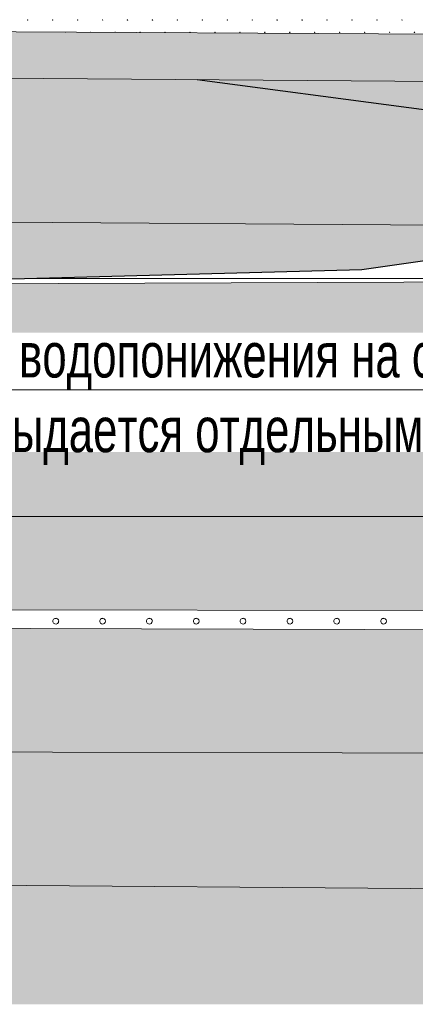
# Model space of a CAD drawing. Header units: millimetres. Extents: x 615418 to 955542, y 450519 to 646666.
# Tile 8 of 84: x 663336 to 674389, y 579958 to 607446. Entities that reach past the tile are written whole.
import ezdxf
from ezdxf import colors
from ezdxf.entities.mleader import LeaderData, LeaderLine
from ezdxf.math import Vec2, Vec3

# ---------------------------------------------------------------- set-up
doc = ezdxf.new("R2010")
doc.units = ezdxf.units.MM
doc.layers.add('Bound', color=7, linetype='Continuous')
doc.layers.add('Fill', color=7, linetype='Continuous')
doc.layers.add('Отдел_Выноски(точка)', color=7, linetype='Continuous', lineweight=15)
doc.styles.add('arial', font='arial.ttf')
pattern_1 = [(197.87055, (767405.044, 606052.442), (-2090.787921, -696.5901627), [8.1465, -22691.8873]), (197.87055, (767060.044, 605707.442), (-2090.787921, -696.5901627), [8.1465, -22691.8873]), (270, (767052.3, 605704.9), (696.9293, 4e-14), [8.146, -688.4443]), (270, (767397.3, 606049.9), (696.9293, 4e-14), [8.146, -688.4443]), (342.12945, (767397.394, 606041.792), (19514.0205961, -6269.3114633), [8.1465, -22691.8873]), (342.12945, (767052.394, 605696.792), (19514.0205961, -6269.3114633), [8.1465, -22691.8873]), (53.95936, (767405.044, 606039.24), (3484.646535, 4876.131138), [8.1465, -9468.1]), (53.95936, (767060.044, 605694.24), (3484.646535, 4876.131138), [8.1465, -9468.1]), (126.04064, (767064.874, 605700.84), (-2090.787921, 2786.36065), [8.146, -9468.1007]), (126.04064, (767409.874, 606045.84), (-2090.787921, 2786.36065), [8.146, -9468.1007])]
pattern_2 = [(90, (766712.94, 605367.84), (-375, 375), [16.5, -733.5]), (45, (766712.94, 605384.34), (-375, 375), [16.9706, -513.3595]), (0, (766724.94, 605396.34), (375, 375), [16.5, -733.5]), (315, (766741.44, 605396.34), (375, 375), [16.9706, -513.3595]), (90, (766753.44, 605367.84), (-375, 375), [16.5, -733.5]), (45, (766741.44, 605355.84), (-375, 375), [16.9706, -513.3595]), (0, (766724.94, 605355.84), (375, 375), [16.5, -733.5]), (315, (766712.94, 605367.84), (375, 375), [16.9706, -513.3595])]

# ---------------------------------------------------------------- blocks, each defined once
blk = doc.blocks.new('_None')

msp = doc.modelspace()

# ---------------------------------------------------------------- hatches: boundary and pattern name
at = {"layer": 'Fill'}
h = msp.add_hatch(dxfattribs=at)
h.set_pattern_fill('GR28', color=256, scale=1500, pattern_type=2)
h.set_pattern_definition(pattern_2)
h.paths.add_polyline_path([(716530.4, 606205.5), (715585.6, 606328.2), (714646.2, 606439.5), (713706.9, 606540.1), (712767.5, 606630.1), (711828.1, 606709.4), (710888.7, 606778), (709949.4, 606836), (709010, 606883.3), (708070.6, 606915.8), (707131.2, 606915.8), (706191.9, 606915.8), (705252.5, 606915.8), (704313.1, 606915.8), (703373.7, 606915.8), (702434.4, 606915.8), (688535.1, 606965.6), (648050.1, 607191.7), (632118.4, 607202.6), (632118.4, 605925.1), (648050.1, 605925.1), (688535.1, 605615.9), (691114.5, 605615.8), (693894.5, 605615.8), (696674.4, 605615.8), (699454.4, 605615.8), (702434.4, 605615.8), (703373.7, 605615.8), (704313.1, 605615.8), (705252.5, 605615.8), (706191.9, 605615.8), (707131.2, 605615.8), (708070.6, 605615.8), (709010, 605615.8), (709949.4, 605632), (720457.6, 605664.7)])
at = {"layer": 'Fill', "lineweight": 13}
h = msp.add_hatch(dxfattribs=at)
h.set_pattern_fill('GR30', color=256, scale=1500, pattern_type=2)
h.set_pattern_definition([(197.866148, (766950.019, 605597.732), (-1469.25, -489.3829239), [8.8168, -15942.6809]), (197.866148, (767197.519, 605845.232), (-1469.25, -489.3829239), [8.8168, -15942.6809]), (270, (767189.1, 605842.5), (489.75, 3e-14), [8.8168, -480.566]), (270, (766941.6, 605595), (489.75, 3e-14), [8.8168, -480.566]), (342.133852, (766941.694, 605586.242), (13713.0000001, -4404.4463148), [8.817, -15942.6807]), (342.133852, (767189.194, 605833.742), (13713.0000001, -4404.4463148), [8.817, -15942.6807]), (53.95219, (766949.944, 605583.392), (2448.75, 3425.680467), [8.817, -6649.238]), (53.95219, (767197.444, 605830.892), (2448.75, 3425.680467), [8.817, -6649.238]), (126.04781, (767202.694, 605838.092), (-1469.25, 1957.531695), [8.8168, -6649.2382]), (126.04781, (766955.194, 605590.592), (-1469.25, 1957.531695), [8.8168, -6649.2382])])
h.paths.add_polyline_path([(727995.8, 603714.5), (724561.7, 604680.4), (720457.6, 605664.7), (709949.4, 605632), (709010, 605615.8), (708070.6, 605615.8), (707131.2, 605615.8), (706191.9, 605615.8), (705252.5, 605615.8), (704313.1, 605615.8), (703373.7, 605615.8), (702434.4, 605615.8), (699454.4, 605615.8), (696674.4, 605615.8), (693894.5, 605615.8), (691114.5, 605615.8), (688535.1, 605615.9), (648050.1, 605925.1), (632118.4, 605925.1), (632118.4, 605231.5), (630618.4, 604231.5), (633617.3, 603231.8), (638506.2, 601983), (648050.1, 601895.8), (688535.1, 601615.9), (692099.6, 601615.8), (693894.5, 601615.8), (696674.4, 601615.8), (699454.4, 601615.8), (702434.4, 601615.8), (706946.3, 601589.7), (711458.2, 601512.5), (715970.1, 601387.6), (720482, 601220.5), (724993.9, 601018.3), (729505.8, 600790.1), (734017.7, 600545.8), (738529.6, 600295.9), (732612.7, 601996.1)])
h = msp.add_hatch(dxfattribs=at)
h.set_pattern_fill('GR29', color=256, scale=1500, pattern_type=2)
h.set_pattern_definition(pattern_1)
h.paths.add_polyline_path([(946165.8, 599637.2), (950535.1, 599915.3), (954042.3, 600127.5), (954042.3, 602231.5), (955542.3, 603231.5), (954989.5, 603415.7), (954042.3, 603379.5), (951843.6, 603295.4), (943944.1, 603034.7), (933579.3, 602648.5), (923214.4, 602235), (912849.6, 601812.2), (902484.8, 601398.7), (892119.9, 601012.4), (890601, 600962.3), (886930.5, 600781.1), (884340, 600669.3), (881749.5, 600557.5), (879158.8, 600462.1), (876568.2, 600366.7), (873977.5, 600271.3), (871386.9, 600175.9), (868796.1, 600100.4), (866205.3, 600025), (863614.5, 599949.5), (861023.8, 599874), (858432.9, 599820.9), (855841.9, 599767.9), (853251, 599714.8), (850660.1, 599661.8), (847475.8, 599545.8), (840295.8, 599545.8), (837106.8, 599545.8), (834117.9, 599545.8), (831128.9, 599545.8), (828139.9, 599545.9), (825151, 599545.9), (822162, 599545.9), (819173, 599545.9), (817678.5, 599545.8), (816903.7, 599474.9), (816157.8, 599418.1), (815411.8, 599362), (814665.9, 599305.8), (813920, 599249.7), (813174, 599193.6), (812428, 599139.8), (811682, 599085.9), (810936, 599032.1), (810190.1, 598978.2), (809444, 598928), (808697.8, 598877.8), (807951.7, 598827.6), (807205.6, 598777.4), (806459.4, 598732.1), (805713.2, 598686.8), (804966.9, 598641.5), (804220.7, 598596.3), (803474.2, 598556.9), (802727.8, 598517.5), (801981.4, 598478.1), (801235, 598438.7), (800488.4, 598406.1), (799741.8, 598373.4), (798995.2, 598340.7), (798248.6, 598308), (797501.7, 598282.4), (796754.9, 598256.9), (796008.1, 598231.4), (795136.3, 598205.1), (795071.3, 598205.7), (793411.4, 598203.9), (791761.5, 598198.1), (790111.6, 598188.7), (788461.7, 598176.1), (786811.8, 598160.8), (785161.9, 598143.7), (783512.1, 598125.2), (781862.2, 598106.4), (780212.3, 598088), (778562.4, 598070.8), (776912.5, 598055.6), (775262.6, 598043), (773612.7, 598033.6), (771962.8, 598027.8), (770212.9, 598025.8), (765601, 598053), (761089.1, 598133.5), (756577.2, 598263.6), (752065.3, 598437.8), (747553.4, 598648.3), (743041.5, 598886.1), (738529.6, 599140.7), (734017.7, 599401), (729505.8, 599655.6), (724993.9, 599893.3), (720482, 600103.9), (715970.1, 600278.1), (711458.2, 600408.2), (706946.3, 600488.6), (702434.4, 600515.8), (688535.1, 600172.8), (657179.2, 600049), (648050.1, 600607.1), (638506.2, 601983), (633618.5, 603231.5), (632118.4, 602231.5), (632118.4, 594516.2), (648050.1, 593573.8), (688535.1, 593577.4), (705044.4, 593577.3), (721336.5, 593180.5), (737628.6, 592783.6), (755362.9, 594099.9), (766712.9, 594451.3), (770212.9, 594545.8), (795161.3, 594606.1), (798250.3, 594601.9), (801239.2, 594590.3), (804228.2, 594571.5), (807217.2, 594546.3), (810206.1, 594515.8), (813195.1, 594481.5), (816184.1, 594444.7), (819173, 594407), (822162, 594370.2), (825151, 594335.8), (828139.9, 594305.4), (831128.9, 594280.2), (834117.9, 594261.4), (837106.8, 594249.8), (840295.8, 594245.8), (847475.8, 594245.7), (885266.5, 593669.6)])
at = {"layer": 'Fill'}
h = msp.add_hatch(dxfattribs=at)
h.set_pattern_fill('GR39', color=256, scale=1500, style=0, pattern_type=2)
h.set_pattern_definition([(0, (767140.44, 605463.8), (0, 868.83), [0, -843]), (0, (767681.94, 606009.8), (0, 868.83), [0, -843]), (0, (766838.94, 606009.8), (0, 868.83), [0, -843]), (46.589094, (767045.944, 606216.842), (32034, 33884.37), [159.48, -47680.692]), (45.009384, (767552.944, 605880.842), (843, 868.83), [168.765, -40372.0644]), (44.01591, (767209.444, 605534.342), (843, 868.83), [182.1, -18573.4564]), (45.009384, (767381.944, 605709.842), (843, 868.83), [177.105, -40363.7244]), (46.627721, (766880.944, 606048.842), (30348, 32146.71), [189.63, -45229.577])])
h.paths.add_polyline_path([(681246.8, 601666.3), (648050.1, 601895.8), (638506.2, 601983), (648050.1, 600607.1), (657179.2, 600049), (672895.5, 600474.5)])
at = {"layer": 'Fill', "lineweight": 13}
h = msp.add_hatch(dxfattribs=at)
h.set_pattern_fill('GR28', color=256, scale=1500, pattern_type=2)
h.set_pattern_definition(pattern_2)
h.paths.add_polyline_path([(737628.6, 592783.6), (721336.5, 593180.5), (705044.4, 593577.3), (688535.1, 593577.4), (648050.1, 593573.8), (632118.4, 594516.2), (632118.4, 590968.4), (648050.1, 590968.4), (688535.1, 590951.6), (705044.4, 590933.5), (721294.7, 591519.6)])
h = msp.add_hatch(dxfattribs=at)
h.set_pattern_fill('GR07', color=256, scale=2000, pattern_type=2)
h.set_pattern_definition([(0, (766695, 605355.8), (0, 1400), [3266, 0]), (0, (766695, 605821.8), (0, 1400), [3266, 0]), (0, (766695, 606289.8), (0, 1400), [3266, 0])])
h.paths.add_polyline_path([(881182.4, 586834.2), (877670.5, 587414.2), (875942.2, 587727.7), (874019, 588355), (872840.4, 588762.3), (847475.8, 588845.8), (845394.4, 588843.3), (840295.8, 588845.8), (795161.3, 588784.7), (770212.9, 588750.7), (766712.9, 588746.6), (755362.9, 588437), (726826.2, 589610.3), (705044.4, 590353.6), (688535.1, 590375.4), (648050.1, 590494.4), (632118.4, 590494.4), (632118.4, 587038.5), (648050.1, 587038.5), (688535.1, 586944.3), (705044.4, 586944.2), (755362.9, 585213.2), (766712.9, 585219.8), (770212.9, 585235.6), (795161.3, 585803.9), (840295.8, 586545), (847475.8, 586554.3), (884424.8, 586602)])
h = msp.add_hatch(dxfattribs=at)
h.set_pattern_fill('GR38', color=256, scale=1500, pattern_type=2)
h.set_pattern_definition([(45, (766713, 607455.8), (0, 3150), [1484.925, -2969.85]), (45, (768813, 605355.8), (0, 3150), [1484.925, -2969.85]), (45, (766713, 605355.8), (0, 3150), [2121.3, -2333.473]), (45, (768213, 606855.8), (0, 3150), [2333.4, -2121.373]), (45, (767763, 605355.8), (0, 3150), [2969.85, -1484.923]), (45, (766713, 606405.8), (0, 3150), [2969.85, -1484.923])])
h.paths.add_polyline_path([(954042.3, 587676.9), (950535.1, 587677.8), (887299.3, 587687.2), (875942.2, 587727.7), (877670.5, 587414.2), (881182.4, 586834.2), (884424.8, 586602), (950535.1, 586078.2), (954042.3, 586028.3)])
h.paths.add_polyline_path([(705044.4, 586944.2), (688535.1, 586944.3), (648050.1, 587038.5), (632118.4, 587038.5), (632118.4, 583392.7), (648050.1, 583392.7), (688535.1, 583082.4), (705044.4, 583082.3), (755362.9, 583329.5), (766712.9, 583133.1), (770212.9, 583130.7), (795161.3, 583525), (840295.8, 583746.7), (847475.8, 583745.8), (950535.1, 583871.1), (954042.3, 583878.8), (954042.3, 586028.3), (950535.1, 586078.2), (884424.8, 586602), (847475.8, 586554.3), (840295.8, 586545), (795161.3, 585803.9), (770212.9, 585235.6), (766712.9, 585219.8), (755362.9, 585213.2)])
h = msp.add_hatch(dxfattribs=at)
h.set_pattern_fill('GR29', color=256, scale=1500, pattern_type=2)
h.set_pattern_definition(pattern_1)
h.paths.add_polyline_path([(759209.5, 580399.1), (760209.5, 579958.3), (954042.3, 579958.3), (954042.3, 583878.8), (950535.1, 583871.1), (847475.8, 583745.8), (840295.8, 583746.7), (795161.3, 583525), (770212.9, 583130.7), (766712.9, 583133.1), (755362.9, 583329.5), (705044.4, 583082.3), (688535.1, 583082.4), (648050.1, 583392.7), (632118.4, 583392.7), (632118.4, 579958.3), (757209.5, 579958.3), (758209.5, 579976.3)])

# ---------------------------------------------------------------- linework, layer by layer
at = {"lineweight": 13}
for points in [[(657179.2, 600049), (688535.1, 600172.8), (702434.4, 600515.8), (706946.3, 600488.6), (711458.2, 600408.2), (715970.1, 600278.1), (720482, 600103.9), (724993.9, 599893.3), (729505.8, 599655.6), (734017.7, 599401), (738529.6, 599140.7), (743041.5, 598886.1), (747553.4, 598648.3), (751678.5, 598455.4)], [(632118.4, 594516.2), (648050.1, 593573.8), (688535.1, 593577.4), (705044.4, 593577.3), (721336.5, 593180.5), (737628.6, 592783.6)], [(632118.4, 590968.4), (648050.1, 590968.4), (688535.1, 590951.6), (705044.4, 590933.5), (721294.7, 591519.6), (737628.6, 592783.6), (755362.9, 594099.9)], [(872840.4, 588762.3), (847475.8, 588845.8), (845394.4, 588843.3), (840295.8, 588845.8), (795161.3, 588784.7), (770212.9, 588750.7), (766712.9, 588746.6), (755362.9, 588437), (726826.2, 589610.3), (705044.4, 590353.6), (688535.1, 590375.4), (648050.1, 590494.4), (632118.4, 590494.4)]]:
    msp.add_lwpolyline(points, dxfattribs=at)
at = {"layer": 'Bound', "lineweight": 13}
for points in [[(702434.4, 606915.8), (688535.1, 606965.6), (648050.1, 607191.7), (632118.4, 607202.6)], [(638506.2, 601983), (648050.1, 601895.8), (688535.1, 601615.9), (692099.6, 601615.8), (693894.5, 601615.8)], [(884424.8, 586602), (847475.8, 586554.3), (840295.8, 586545), (795161.3, 585803.9), (770212.9, 585235.6), (766712.9, 585219.8), (755362.9, 585213.2), (705044.4, 586944.2), (688535.1, 586944.3), (648050.1, 587038.5), (632118.4, 587038.5)], [(954042.3, 583878.8), (950535.1, 583871.1), (847475.8, 583745.8), (840295.8, 583746.7), (795161.3, 583525), (770212.9, 583130.7), (766712.9, 583133.1), (755362.9, 583329.5), (705044.4, 583082.3), (688535.1, 583082.4), (648050.1, 583392.7), (632118.4, 583392.7)]]:
    msp.add_lwpolyline(points, dxfattribs=at)
at = {"layer": 'Bound', "color": 7, "linetype": 'Continuous', "lineweight": 0}
msp.add_lwpolyline([(720457.6, 605664.7), (709949.4, 605632), (709010, 605615.8), (708070.6, 605615.8), (707131.2, 605615.8), (706191.9, 605615.8), (705252.5, 605615.8), (704313.1, 605615.8), (703373.7, 605615.8), (702434.4, 605615.8), (699454.4, 605615.8), (696674.4, 605615.8), (693894.5, 605615.8), (691114.5, 605615.8), (688535.1, 605615.9), (648050.1, 605925.1), (632118.4, 605925.1)], dxfattribs=at)
at = {"layer": 'Bound'}
for points in [[(692099.6, 601615.8), (692543.4, 601925.5), (688231.3, 602235.2), (688814.8, 602544.9), (688535.1, 602558.4), (678240.4, 603053.8), (680122.8, 604201.1), (668292.6, 605770.5)], [(633618.4, 603231.5), (638506.2, 601983), (648050.1, 600607.1), (657179.2, 600049), (672895.5, 600474.5), (681246.8, 601666.3)]]:
    msp.add_lwpolyline(points, dxfattribs=at)
at = {"layer": 'Fill', "linetype": 'Continuous', "lineweight": 13}
for p, q in [((663562.6, 607445.6), (663554.8, 607443.1)), ((663554.9, 607443.1), (663554.9, 607435)), ((663554.9, 607435), (663562.7, 607432.5)), ((663567.4, 607439), (663562.6, 607445.6)), ((663562.6, 607432.4), (663567.4, 607439)), ((664259.5, 607445.6), (664251.8, 607443.1)), ((664251.8, 607443.1), (664251.8, 607435)), ((664251.9, 607435), (664259.6, 607432.5)), ((664264.3, 607439), (664259.5, 607445.6)), ((664259.5, 607432.4), (664264.3, 607439)), ((664956.4, 607445.6), (664948.7, 607443.1)), ((664948.7, 607443.1), (664948.7, 607435)), ((664948.8, 607435), (664956.5, 607432.5)), ((664956.4, 607432.4), (664961.2, 607439)), ((664961.3, 607439), (664956.5, 607445.6)), ((665653.4, 607445.6), (665645.6, 607443.1)), ((665645.7, 607443.1), (665645.7, 607435)), ((665645.7, 607435), (665653.5, 607432.5)), ((665658.2, 607439), (665653.4, 607445.6)), ((665653.4, 607432.4), (665658.2, 607439)), ((666350.3, 607445.6), (666342.5, 607443.1)), ((666342.6, 607443.1), (666342.6, 607435)), ((666342.6, 607435), (666350.4, 607432.5)), ((666355.1, 607439), (666350.3, 607445.6)), ((666350.3, 607432.4), (666355.1, 607439)), ((667047.2, 607445.6), (667039.5, 607443.1)), ((667039.5, 607443.1), (667039.5, 607435)), ((667039.6, 607435), (667047.3, 607432.5)), ((667047.2, 607432.4), (667052, 607439)), ((667052.1, 607439), (667047.3, 607445.6)), ((667744.2, 607445.6), (667736.4, 607443.1)), ((667736.4, 607443.1), (667736.4, 607435)), ((667736.5, 607435), (667744.3, 607432.5)), ((667749, 607439), (667744.2, 607445.6)), ((667744.2, 607432.4), (667748.9, 607439)), ((668441.1, 607445.6), (668433.3, 607443.1)), ((668433.4, 607443.1), (668433.4, 607435)), ((668433.4, 607435), (668441.2, 607432.5)), ((668445.9, 607439), (668441.1, 607445.6)), ((668441.1, 607432.4), (668445.9, 607439)), ((669138, 607445.6), (669130.3, 607443.1)), ((669130.3, 607443.1), (669130.3, 607435)), ((669130.4, 607435), (669138.1, 607432.5)), ((669142.8, 607439), (669138, 607445.6)), ((669138, 607432.4), (669142.8, 607439)), ((669834.9, 607445.6), (669827.2, 607443.1)), ((669827.2, 607443.1), (669827.2, 607435)), ((669827.3, 607435), (669835, 607432.5)), ((669834.9, 607432.4), (669839.7, 607439)), ((669839.8, 607439), (669835, 607445.6)), ((670531.9, 607445.6), (670524.1, 607443.1)), ((670524.2, 607443.1), (670524.2, 607435)), ((670524.2, 607435), (670532, 607432.5)), ((670536.7, 607439), (670531.9, 607445.6)), ((670531.9, 607432.4), (670536.7, 607439)), ((671228.8, 607445.6), (671221, 607443.1)), ((671221.1, 607443.1), (671221.1, 607435)), ((671221.1, 607435), (671228.9, 607432.5)), ((671233.6, 607439), (671228.8, 607445.6)), ((671228.8, 607432.4), (671233.6, 607439)), ((671925.7, 607445.6), (671918, 607443.1)), ((671918, 607443.1), (671918, 607435)), ((671918.1, 607435), (671925.8, 607432.5)), ((671925.7, 607432.4), (671930.5, 607439)), ((671930.6, 607439), (671925.8, 607445.6)), ((672622.7, 607445.6), (672614.9, 607443.1)), ((672614.9, 607443.1), (672614.9, 607435)), ((672615, 607435), (672622.8, 607432.5)), ((672627.5, 607439), (672622.7, 607445.6)), ((672622.7, 607432.4), (672627.5, 607439)), ((673319.6, 607445.6), (673311.8, 607443.1)), ((673311.9, 607443.1), (673311.9, 607435)), ((673311.9, 607435), (673319.7, 607432.5)), ((673324.4, 607439), (673319.6, 607445.6)), ((673319.6, 607432.4), (673324.4, 607439)), ((674016.5, 607445.6), (674008.8, 607443.1)), ((674008.8, 607443.1), (674008.8, 607435)), ((674008.9, 607435), (674016.6, 607432.5)), ((674016.5, 607432.4), (674021.3, 607439)), ((674021.3, 607439), (674016.6, 607445.6)), ((664611.4, 607100.6), (664607.2, 607099.2)), ((664612.5, 607099.2), (664611.5, 607100.6)), ((665308.4, 607100.6), (665300.6, 607098.1)), ((665300.7, 607098.1), (665300.7, 607095.4)), ((665312.3, 607095.3), (665308.4, 607100.6)), ((666005.3, 607100.6), (665997.5, 607098.1)), ((665997.6, 607098.1), (665997.6, 607091.5)), ((666010.1, 607094), (666005.3, 607100.6)), ((666008.2, 607091.4), (666010.1, 607094)), ((666702.2, 607100.6), (666694.5, 607098.1)), ((666694.5, 607098.1), (666694.5, 607090)), ((666694.6, 607090), (666702.1, 607087.5)), ((666707.1, 607094), (666702.3, 607100.6)), ((666702.3, 607087.5), (666707, 607094)), ((667399.2, 607100.6), (667391.4, 607098.1)), ((667391.4, 607098.1), (667391.4, 607090)), ((667391.5, 607090), (667399.3, 607087.5)), ((667404, 607094), (667399.2, 607100.6)), ((667399.2, 607087.4), (667403.9, 607094)), ((668096.1, 607100.6), (668088.3, 607098.1)), ((668088.4, 607098.1), (668088.4, 607090)), ((668088.4, 607090), (668096.2, 607087.5)), ((668100.9, 607094), (668096.1, 607100.6)), ((668096.1, 607087.4), (668100.9, 607094)), ((668793, 607100.6), (668785.3, 607098.1)), ((668785.3, 607098.1), (668785.3, 607090)), ((668785.4, 607090), (668793.1, 607087.5)), ((668797.8, 607094), (668793, 607100.6)), ((668793, 607087.4), (668797.8, 607094)), ((669489.9, 607100.6), (669482.2, 607098.1)), ((669482.2, 607098.1), (669482.2, 607090)), ((669482.3, 607090), (669490, 607087.5)), ((669489.9, 607087.4), (669494.7, 607094)), ((669494.8, 607094), (669490, 607100.6)), ((670186.9, 607100.6), (670179.1, 607098.1)), ((670179.2, 607098.1), (670179.2, 607090)), ((670179.2, 607090), (670187, 607087.5)), ((670191.7, 607094), (670186.9, 607100.6)), ((670186.9, 607087.4), (670191.7, 607094)), ((670883.8, 607100.6), (670876, 607098.1)), ((670876.1, 607098.1), (670876.1, 607090)), ((670876.1, 607090), (670883.9, 607087.5)), ((670888.6, 607094), (670883.8, 607100.6)), ((670883.8, 607087.4), (670888.6, 607094)), ((671580.7, 607100.6), (671573, 607098.1)), ((671573, 607098.1), (671573, 607090)), ((671573.1, 607090), (671580.8, 607087.5)), ((671580.7, 607087.4), (671585.5, 607094)), ((671585.6, 607094), (671580.8, 607100.6)), ((672277.7, 607100.6), (672269.9, 607098.1)), ((672269.9, 607098.1), (672269.9, 607090)), ((672270, 607090), (672277.8, 607087.5)), ((672282.5, 607094), (672277.7, 607100.6)), ((672277.7, 607087.4), (672282.5, 607094)), ((672974.6, 607100.6), (672966.8, 607098.1)), ((672966.9, 607098.1), (672966.9, 607090)), ((672966.9, 607090), (672974.7, 607087.5)), ((672979.4, 607094), (672974.6, 607100.6)), ((672974.6, 607087.4), (672979.4, 607094)), ((673671.5, 607100.6), (673663.8, 607098.1)), ((673663.8, 607098.1), (673663.8, 607090)), ((673663.9, 607090), (673671.6, 607087.5)), ((673671.5, 607087.4), (673676.3, 607094)), ((673676.3, 607094), (673671.6, 607100.6)), ((674368.4, 607100.6), (674360.7, 607098.1)), ((674360.7, 607098.1), (674360.7, 607090)), ((674360.8, 607090), (674368.5, 607087.5)), ((674368.4, 607087.4), (674373.2, 607094)), ((674373.3, 607094), (674368.5, 607100.6)), ((663564, 600221.8), (665448.9, 600221.8)), ((665448.9, 600221.8), (668714.9, 600221.8)), ((668714.9, 600221.8), (671980.9, 600221.8)), ((671980.9, 600221.8), (675246.9, 600221.8)), ((664282.4, 590706.5), (664264.3, 590671.9)), ((664314.6, 590728.8), (664282.4, 590706.5)), ((664353.3, 590733.4), (664314.5, 590728.7)), ((664389.9, 590719.6), (664353.4, 590733.5)), ((664415.8, 590690.4), (664389.9, 590719.7)), ((665590.7, 590706.5), (665572.6, 590671.9)), ((665622.9, 590728.8), (665590.7, 590706.5)), ((665661.6, 590733.4), (665622.8, 590728.7)), ((665698.2, 590719.6), (665661.7, 590733.5)), ((665724.1, 590690.4), (665698.2, 590719.7)), ((666899, 590706.5), (666880.9, 590671.9)), ((666931.2, 590728.8), (666899, 590706.5)), ((666969.9, 590733.4), (666931.1, 590728.7)), ((667006.5, 590719.6), (666970, 590733.5)), ((667032.4, 590690.4), (667006.5, 590719.7)), ((668207.3, 590706.5), (668189.2, 590671.9)), ((668239.5, 590728.8), (668207.3, 590706.5)), ((668278.2, 590733.4), (668239.4, 590728.7)), ((668314.8, 590719.6), (668278.3, 590733.5)), ((668340.7, 590690.4), (668314.8, 590719.7)), ((669515.6, 590706.5), (669497.5, 590671.9)), ((669547.8, 590728.8), (669515.6, 590706.5)), ((669586.5, 590733.4), (669547.7, 590728.7)), ((669623.1, 590719.6), (669586.6, 590733.5)), ((669649, 590690.4), (669623.1, 590719.7)), ((670823.9, 590706.5), (670805.8, 590671.9)), ((670856.1, 590728.8), (670823.9, 590706.5)), ((670894.8, 590733.4), (670856, 590728.7)), ((670931.4, 590719.6), (670894.9, 590733.5)), ((670957.3, 590690.4), (670931.4, 590719.7)), ((672132.2, 590706.5), (672114.1, 590671.9)), ((672164.4, 590728.8), (672132.2, 590706.5)), ((672203.1, 590733.4), (672164.3, 590728.7)), ((672239.7, 590719.6), (672203.2, 590733.5)), ((672265.6, 590690.4), (672239.8, 590719.7)), ((673440.5, 590706.5), (673422.4, 590671.9)), ((673472.7, 590728.8), (673440.5, 590706.5)), ((673511.4, 590733.4), (673472.6, 590728.7)), ((673548, 590719.6), (673511.5, 590733.5)), ((673573.9, 590690.4), (673548.1, 590719.7)), ((664264.2, 590671.9), (664264.2, 590632.9)), ((664264.3, 590632.8), (664282.4, 590598.2)), ((664282.4, 590598.3), (664314.5, 590576)), ((664314.6, 590576), (664353.4, 590571.3)), ((664353.3, 590571.4), (664389.9, 590585.2)), ((664389.9, 590585.2), (664415.8, 590614.5)), ((664415.8, 590614.4), (664425, 590652.4)), ((664425.3, 590652.4), (664416, 590690.4)), ((665572.5, 590671.9), (665572.5, 590632.9)), ((665572.6, 590632.8), (665590.7, 590598.2)), ((665590.7, 590598.3), (665622.8, 590576)), ((665622.9, 590576), (665661.7, 590571.3)), ((665661.6, 590571.4), (665698.2, 590585.2)), ((665698.2, 590585.2), (665724.1, 590614.5)), ((665724.1, 590614.4), (665733.3, 590652.4)), ((665733.6, 590652.4), (665724.3, 590690.4)), ((666880.8, 590671.9), (666880.8, 590632.9)), ((666880.9, 590632.8), (666899, 590598.2)), ((666899, 590598.3), (666931.1, 590576)), ((666931.2, 590576), (666970, 590571.3)), ((666969.9, 590571.4), (667006.5, 590585.2)), ((667006.5, 590585.2), (667032.4, 590614.5)), ((667032.4, 590614.4), (667041.6, 590652.4)), ((667041.9, 590652.4), (667032.6, 590690.4)), ((668189.1, 590671.9), (668189.1, 590632.9)), ((668189.2, 590632.8), (668207.3, 590598.2)), ((668207.3, 590598.3), (668239.4, 590576)), ((668239.5, 590576), (668278.3, 590571.3)), ((668278.2, 590571.4), (668314.8, 590585.2)), ((668314.8, 590585.2), (668340.7, 590614.5)), ((668340.7, 590614.4), (668349.9, 590652.4)), ((668350.2, 590652.4), (668340.9, 590690.4)), ((669497.4, 590671.9), (669497.4, 590632.9)), ((669497.5, 590632.8), (669515.6, 590598.2)), ((669515.6, 590598.3), (669547.7, 590576)), ((669547.8, 590576), (669586.6, 590571.3)), ((669586.5, 590571.4), (669623.1, 590585.2)), ((669623.1, 590585.2), (669649, 590614.5)), ((669649, 590614.4), (669658.3, 590652.4)), ((669658.5, 590652.4), (669649.2, 590690.4)), ((670805.7, 590671.9), (670805.7, 590632.9)), ((670805.8, 590632.8), (670823.9, 590598.2)), ((670823.9, 590598.3), (670856.1, 590576)), ((670856.1, 590576), (670894.9, 590571.3)), ((670894.8, 590571.4), (670931.4, 590585.2)), ((670931.4, 590585.2), (670957.3, 590614.5)), ((670957.3, 590614.4), (670966.6, 590652.4)), ((670966.8, 590652.4), (670957.5, 590690.4)), ((672114, 590671.9), (672114, 590632.9)), ((672114.1, 590632.8), (672132.2, 590598.2)), ((672132.2, 590598.3), (672164.4, 590576)), ((672164.4, 590576), (672203.2, 590571.3)), ((672203.1, 590571.4), (672239.7, 590585.2)), ((672239.7, 590585.2), (672265.6, 590614.5)), ((672265.6, 590614.4), (672274.9, 590652.4)), ((672275.1, 590652.4), (672265.8, 590690.4)), ((673422.4, 590671.9), (673422.4, 590632.9)), ((673422.4, 590632.8), (673440.5, 590598.2)), ((673440.5, 590598.3), (673472.7, 590576)), ((673472.7, 590576), (673511.5, 590571.3)), ((673511.4, 590571.4), (673548, 590585.2)), ((673548, 590585.2), (673573.9, 590614.5)), ((673573.9, 590614.4), (673583.2, 590652.4)), ((673583.4, 590652.4), (673574.1, 590690.4))]:
    msp.add_line(p, q, dxfattribs=at)

# ---------------------------------------------------------------- next in the draw order: leaders
at = {"layer": 'Отдел_Выноски(точка)'}
ml = msp.add_multileader_mtext('Standard', dxfattribs=at)
ml.set_content('{\\W0.7;Скважина водопонижения на строительный период выдается отдельным комплектом}', color=256, style='arial')
ml.set_leader_properties(color=256, linetype='ByLayer', lineweight=-1)
ml.set_arrow_properties(name='NONE')
ml.build(insert=Vec2(0, 0))
ml.multileader.update_dxf_attribs({"text_left_attachment_type": 6, "text_right_attachment_type": 6, "arrow_head_size": 750})
ctx = ml.context
ctx.base_point, ctx.char_height, ctx.arrow_head_size, ctx.landing_gap_size, ctx.plane_origin = Vec3(657438.5, 597109.8), 1250, 750, 10, Vec3(661077.1, 564811.4)
ctx.left_attachment, ctx.right_attachment, ctx.text_align_type = 6, 6, 1
notes = []
notes.append((ctx, [(0, (1, 1, 0), (657115.1, 597109.8), (1, 0), 323.4, [(0, [(653900.9, 601996.5)], 0, [])])]))
ctx.mtext.insert, ctx.mtext.width, ctx.mtext.alignment, ctx.mtext.flow_direction = Vec3(669854.9, 598706.9), 25645.576, 2, 5
ctx.mtext.has_bg_fill, ctx.mtext.bg_color, ctx.mtext.bg_scale_factor, ctx.mtext.bg_transparency, ctx.mtext.use_window_bg_color = 1, -1073741824, 1, 0, 1
for ctx, leaders in notes:
    for number, flags, end, landing, length, lines in leaders:
        leader = LeaderData()
        leader.index, (leader.has_last_leader_line, leader.has_dogleg_vector, leader.attachment_direction) = number, flags
        leader.last_leader_point, leader.dogleg_vector, leader.dogleg_length = Vec3(end), Vec3(landing), length
        for number, points, colour, breaks in lines:
            line = LeaderLine()
            line.index, line.vertices, line.color, line.breaks = number, Vec3.list(points), colors.encode_raw_color(colour), breaks
            leader.lines.append(line)
        ctx.leaders.append(leader)

doc.saveas('drawing.dxf')
